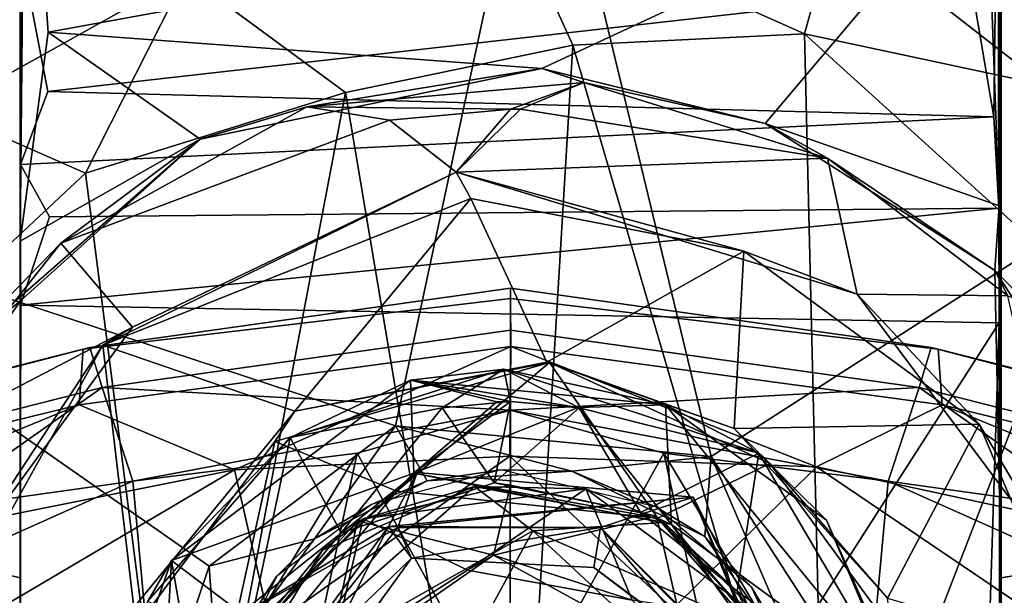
# Model space of a CAD drawing. Header units: millimetres. Extents: x -320 to 320, y -487 to 330.
# Tile 135 of 188: x -9 to 9, y 284 to 295. Entities that reach past the tile are written whole.
import ezdxf

# ---------------------------------------------------------------- set-up
doc = ezdxf.new("R2010")
doc.units = ezdxf.units.MM
doc.layers.add('Layer 01', color=7, linetype='Continuous', true_color=0x000000)

msp = doc.modelspace()

# ---------------------------------------------------------------- linework, layer by layer
at = {"layer": 'Layer 01'}
for points in [[(-8.799, 290.628, 58.563), (-8.787, 317.685, 53.885), (-8.797, 328.489, 37.685), (-8.788, 310.402, 30.015)], [(8.799, 272.178, 42.584), (8.786, 309.842, 30.032), (8.799, 328.528, 37.706), (8.8, 284.585, 57.175)], [(8.799, 328.528, 37.706), (8.79, 314.241, 56.158), (8.8, 284.585, 57.175)], [(-8.787, 317.685, 53.885), (-8.799, 290.628, 58.563), (-8.783, 312.651, 57.007)], [(8.79, 314.241, 56.158), (8.733, 303.372, 59.761), (8.764, 291.261, 58.745)], [(8.79, 314.241, 56.158), (8.764, 291.261, 58.745), (8.8, 284.585, 57.175)], [(-8.799, 290.628, 58.563), (-8.707, 300.121, 60.03), (-8.783, 312.651, 57.007)], [(-8.799, 290.628, 58.563), (-8.788, 310.402, 30.015), (-8.796, 308.218, 29.479)], [(8.799, 272.178, 42.584), (8.783, 307.75, 28.989), (8.786, 309.842, 30.032)], [(-8.796, 308.218, 29.479), (-8.794, 289.478, 30.034), (-8.799, 290.628, 58.563)], [(-8.794, 289.478, 30.034), (-8.796, 308.218, 29.479), (-8.79, 292.006, 27.29)], [(-8.79, 292.006, 27.29), (-8.796, 308.218, 29.479), (-8.783, 304.943, 24.099)], [(8.792, 306.296, 25.815), (8.783, 307.75, 28.989), (8.799, 272.178, 42.584)], [(8.792, 306.296, 25.815), (8.799, 272.178, 42.584), (8.796, 304.594, 23.829)], [(-8.79, 292.006, 27.29), (-8.783, 304.943, 24.099), (-8.754, 295.69, 22.917)], [(8.796, 304.594, 23.829), (8.762, 291.222, 29.006), (8.743, 298.579, 21.946)], [(8.762, 291.222, 29.006), (8.796, 304.594, 23.829), (8.765, 289.163, 30.015)], [(8.796, 304.594, 23.829), (8.799, 272.178, 42.584), (8.765, 289.163, 30.015)], [(8.541, 297.45, 59.99), (8.764, 291.261, 58.745), (8.733, 303.372, 59.761)], [(-8.707, 300.121, 60.03), (-8.799, 290.628, 58.563), (-8.293, 294.382, 59.556)], [(-8.707, 300.121, 60.03), (-8.293, 294.382, 59.556), (8.541, 297.45, 59.99)], [(0.538, 299.465, 66.501), (-2.067, 287.313, 66.499), (-15.177, 291.63, 66.497), (-7.089, 297.921, 66.489)], [(3.6, 286.763, 66.499), (-2.067, 287.313, 66.499), (0.538, 299.465, 66.501)], [(13.61, 293.205, 66.499), (3.6, 286.763, 66.499), (0.538, 299.465, 66.501), (8.281, 297.332, 66.492)], [(-15.067, 292.786, 70.27), (-10.645, 296.737, 72.248), (-5.713, 299.231, 69.393)], [(-15.067, 292.786, 70.27), (-5.713, 299.231, 69.393), (-11.278, 296.571, 67.485)], [(10.645, 296.737, 72.248), (15.363, 292.53, 70.351), (5.954, 299.169, 69.459)], [(10.441, 297.22, 67.396), (5.954, 299.169, 69.459), (15.363, 292.53, 70.351)], [(8.274, 295.195, 23.233), (8.743, 298.579, 21.946), (8.673, 292.864, 25.451)], [(8.673, 292.864, 25.451), (8.743, 298.579, 21.946), (8.762, 291.222, 29.006)], [(-7.089, 297.921, 66.489), (-15.177, 291.63, 66.497), (-11.278, 296.571, 67.485)], [(0.56, 293.731, 59.503), (8.541, 297.45, 59.99), (-8.293, 294.382, 59.556)], [(8.541, 297.45, 59.99), (0.56, 293.731, 59.503), (4.567, 292.74, 59.375)], [(8.541, 297.45, 59.99), (4.567, 292.74, 59.375), (8.764, 291.261, 58.745)], [(13.61, 293.205, 66.499), (8.281, 297.332, 66.492), (10.441, 297.22, 67.396)], [(1.119, 294.147, 97.862), (-0.06, 296.741, 96.282), (-5.825, 295.411, 96.31), (-2.961, 293.301, 97.989)], [(5.274, 294.354, 97.167), (5.829, 296.363, 94.944), (-0.06, 296.741, 96.282)], [(1.119, 294.147, 97.862), (5.274, 294.354, 97.167), (-0.06, 296.741, 96.282)], [(5.274, 294.354, 97.167), (9.586, 293.43, 95.969), (5.829, 296.363, 94.944)], [(9.586, 293.43, 95.969), (10.34, 294.623, 93.27), (5.829, 296.363, 94.944)], [(-11.397, 293.704, 93.116), (-8.347, 295.845, 93.269), (-10.118, 296.116, 83.34), (-13.27, 293.475, 83.624)], [(-11.397, 293.704, 93.116), (-10.186, 292.974, 95.969), (-8.347, 295.845, 93.269)], [(-8.347, 295.845, 93.269), (-10.186, 292.974, 95.969), (-5.825, 295.411, 96.31)], [(-8.754, 295.69, 22.917), (-8.303, 293.316, 24.85), (-8.79, 292.006, 27.29)], [(-8.303, 293.316, 24.85), (-8.754, 295.69, 22.917), (8.274, 295.195, 23.233)], [(-7.628, 291.852, 97.601), (-5.825, 295.411, 96.31), (-10.186, 292.974, 95.969)], [(-5.825, 295.411, 96.31), (-7.628, 291.852, 97.601), (-2.961, 293.301, 97.989)], [(-8.303, 293.316, 24.85), (8.274, 295.195, 23.233), (8.673, 292.864, 25.451)], [(-8.799, 290.628, 58.563), (-5.569, 292.458, 59.236), (-8.293, 294.382, 59.556)], [(-8.293, 294.382, 59.556), (-5.569, 292.458, 59.236), (0.56, 293.731, 59.503)], [(5.653, 278.641, 102.805), (5.274, 294.354, 97.167), (1.119, 294.147, 97.862)], [(5.653, 278.641, 102.805), (10.051, 290.018, 97.568), (5.274, 294.354, 97.167)], [(9.586, 293.43, 95.969), (5.274, 294.354, 97.167), (10.051, 290.018, 97.568)], [(-2.961, 293.301, 97.989), (0.006, 275.684, 104.405), (1.119, 294.147, 97.862)], [(0.006, 275.684, 104.405), (5.653, 278.641, 102.805), (1.119, 294.147, 97.862)], [(-3.656, 293.041, 62.421), (0.56, 293.731, 59.503), (-5.569, 292.458, 59.236)], [(-3.656, 293.041, 62.421), (1.313, 293.48, 62.797), (0.56, 293.731, 59.503)], [(1.313, 293.48, 62.797), (4.567, 292.74, 59.375), (0.56, 293.731, 59.503)], [(0, 293, 62.999), (1.313, 293.48, 62.797), (-3.656, 293.041, 62.421)], [(0, 293, 62.999), (0.179, 292.999, 62.999), (1.313, 293.48, 62.797)], [(5.688, 292.119, 62.919), (1.313, 293.48, 62.797), (0.179, 292.999, 62.999)], [(1.313, 293.48, 62.797), (5.688, 292.119, 62.919), (4.567, 292.74, 59.375)], [(-8.79, 292.006, 27.29), (-8.303, 293.316, 24.85), (8.673, 292.864, 25.451)], [(-2.961, 293.301, 97.989), (-7.628, 291.852, 97.601), (-5.86, 278.071, 102.946)], [(0.006, 275.684, 104.405), (-2.961, 293.301, 97.989), (-5.86, 278.071, 102.946)], [(16.988, 287.716, 66.498), (6.426, 282.376, 66.499), (3.6, 286.763, 66.499), (13.61, 293.205, 66.499)], [(-12.098, 287.663, 97.648), (-7.628, 291.852, 97.601), (-10.186, 292.974, 95.969)], [(-3.656, 293.041, 62.421), (-5.569, 292.458, 59.236), (-8.068, 290.596, 62.898)], [(-3.656, 293.041, 62.421), (-8.068, 290.596, 62.898), (-2.172, 292.802, 62.999)], [(-2.172, 292.802, 62.999), (0, 293, 62.999), (-3.656, 293.041, 62.421)], [(0, 293, 62.999), (0, 293, 62.999), (-2.172, 292.802, 62.999)], [(0, 293, 62.999), (-2.172, 292.802, 62.999), (-0.978, 291.87, 63.005)], [(0.179, 292.999, 62.999), (0, 293, 62.999), (-0.978, 291.87, 63.005)], [(5.688, 292.119, 62.919), (0.179, 292.999, 62.999), (-0.978, 291.87, 63.005)], [(0.179, 292.999, 62.999), (0, 293, 62.999), (0, 293, 62.999)], [(-8.79, 292.006, 27.29), (8.673, 292.864, 25.451), (8.762, 291.222, 29.006), (-8.272, 291.068, 29.112)], [(-0.978, 291.87, 63.005), (-2.172, 292.802, 62.999), (-8.068, 290.596, 62.898), (-6.78, 289.087, 63)], [(4.567, 292.74, 59.375), (5.688, 292.119, 62.919), (8.686, 290.101, 59.396)], [(8.764, 291.261, 58.745), (4.567, 292.74, 59.375), (8.686, 290.101, 59.396)], [(-8.784, 289.563, 59.345), (-10.168, 288.431, 59.466), (-5.569, 292.458, 59.236)], [(-8.068, 290.596, 62.898), (-5.569, 292.458, 59.236), (-10.168, 288.431, 59.466)], [(-5.569, 292.458, 59.236), (-8.799, 290.628, 58.563), (-8.784, 289.563, 59.345)], [(-8.272, 291.068, 29.112), (-8.794, 289.478, 30.034), (-8.79, 292.006, 27.29)], [(-0.978, 291.87, 63.005), (6.22, 289.679, 62.998), (5.688, 292.119, 62.919)], [(8.922, 289.645, 62.916), (8.686, 290.101, 59.396), (5.688, 292.119, 62.919)], [(8.922, 289.645, 62.916), (5.688, 292.119, 62.919), (6.22, 289.679, 62.998)], [(-5.86, 278.071, 102.946), (-7.628, 291.852, 97.601), (-12.098, 287.663, 97.648)], [(-0.714, 291.395, 62.106), (-0.978, 291.87, 63.005), (-7.313, 288.763, 61.371)], [(-0.978, 291.87, 63.005), (-6.78, 289.087, 63), (-7.313, 288.763, 61.371)], [(-0.978, 291.87, 63.005), (-0.714, 291.395, 62.106), (4.187, 290.45, 61.847)], [(4.187, 290.45, 61.847), (6.22, 289.679, 62.998), (-0.978, 291.87, 63.005)], [(-5.41, 284.791, 66.499), (-6.578, 281.307, 66.499), (-18.303, 283.089, 66.5), (-15.177, 291.63, 66.497)], [(-5.41, 284.791, 66.499), (-15.177, 291.63, 66.497), (-2.067, 287.313, 66.499)], [(-7.313, 288.763, 61.371), (-3.87, 287.576, 60.869), (-0.714, 291.395, 62.106)], [(-0.714, 291.395, 62.106), (-3.87, 287.576, 60.869), (0.651, 288.455, 61.181)], [(0.651, 288.455, 61.181), (4.187, 290.45, 61.847), (-0.714, 291.395, 62.106)], [(-8.794, 289.478, 30.034), (-8.272, 291.068, 29.112), (8.762, 291.222, 29.006)], [(8.762, 291.222, 29.006), (8.765, 289.163, 30.015), (-8.794, 289.478, 30.034)], [(8.764, 291.261, 58.745), (8.686, 290.101, 59.396), (8.8, 284.585, 57.175)], [(-11.021, 286.868, 62.87), (-8.068, 290.596, 62.898), (-10.168, 288.431, 59.466)], [(-8.068, 290.596, 62.898), (-11.021, 286.868, 62.87), (-6.78, 289.087, 63)], [(-8.799, 290.628, 58.563), (-8.793, 272.659, 45.886), (-8.8, 284.585, 57.175)], [(-8.784, 289.563, 59.345), (-8.799, 290.628, 58.563), (-8.8, 284.585, 57.175)], [(-8.799, 290.628, 58.563), (-8.794, 289.478, 30.034), (-8.785, 269.518, 30.031), (-8.797, 272.118, 42.809)], [(-8.799, 290.628, 58.563), (-8.797, 272.118, 42.809), (-8.793, 272.659, 45.886)], [(4.187, 290.45, 61.847), (0.651, 288.455, 61.181), (4.013, 287.266, 60.735)], [(4.187, 290.45, 61.847), (4.013, 287.266, 60.735), (8.408, 287.341, 60.822)], [(6.22, 289.679, 62.998), (4.187, 290.45, 61.847), (8.408, 287.341, 60.822)], [(8.686, 290.101, 59.396), (8.922, 289.645, 62.916), (9.272, 289.509, 59.695)], [(11.941, 285.112, 57.594), (8.686, 290.101, 59.396), (9.272, 289.509, 59.695)], [(11.941, 285.112, 57.594), (8.8, 284.585, 57.175), (8.686, 290.101, 59.396)], [(10.29, 277.41, 101.775), (13.744, 282.197, 98.764), (10.051, 290.018, 97.568), (5.653, 278.641, 102.805)], [(-7.667, 288.69, 336.835), (-7.549, 288.721, 346.271), (0, 289.783, 343.711), (0, 289.601, 335.815)], [(-7.549, 288.721, 346.271), (-7.328, 288.004, 354.819), (0, 289.028, 352.939), (0, 289.783, 343.711)], [(0, 289.028, 352.939), (7.328, 288.004, 354.818), (7.549, 288.721, 346.271), (0, 289.783, 343.711)], [(7.669, 288.69, 336.836), (0, 289.601, 335.815), (0, 289.783, 343.711), (7.549, 288.721, 346.271)], [(-11.78, 285.307, 57.675), (-10.168, 288.431, 59.466), (-8.784, 289.563, 59.345)], [(-8.784, 289.563, 59.345), (-8.8, 284.585, 57.175), (-11.78, 285.307, 57.675)], [(0.006, 288.74, 330.123), (-7.741, 287.687, 330.593), (-7.667, 288.69, 336.835), (0, 289.601, 335.815)], [(7.669, 288.69, 336.836), (7.741, 287.687, 330.593), (0.006, 288.74, 330.123), (0, 289.601, 335.815)], [(10.062, 284.537, 63.014), (8.922, 289.645, 62.916), (6.22, 289.679, 62.998)], [(10.062, 284.537, 63.014), (6.22, 289.679, 62.998), (8.408, 287.341, 60.822)], [(8.765, 289.163, 30.015), (-4.05, 269.167, 29.997), (-8.785, 269.518, 30.031), (-8.794, 289.478, 30.034)], [(-10.034, 284.626, 62.993), (-6.78, 289.087, 63), (-11.021, 286.868, 62.87)], [(-6.78, 289.087, 63), (-10.034, 284.626, 62.993), (-7.313, 288.763, 61.371)], [(0, 287.595, 364.416), (0, 289.028, 352.939), (-7.328, 288.004, 354.819)], [(8.765, 289.163, 30.015), (8.177, 270.72, 29.98), (-4.05, 269.167, 29.997)], [(7.328, 288.004, 354.818), (0, 289.028, 352.939), (0, 287.595, 364.416)], [(8.794, 269.457, 30.541), (8.177, 270.72, 29.98), (8.765, 289.163, 30.015)], [(8.799, 272.178, 42.584), (8.794, 269.457, 30.541), (8.765, 289.163, 30.015)], [(-7.549, 288.721, 346.271), (-7.667, 288.69, 336.835), (-15.903, 286.599, 337.755), (-15.447, 286.668, 346.741)], [(-7.667, 288.69, 336.835), (-7.741, 287.687, 330.593), (-15.785, 285.722, 331.271), (-15.903, 286.599, 337.755)], [(-7.328, 288.004, 354.819), (-7.549, 288.721, 346.271), (-15.447, 286.668, 346.741), (-15.269, 285.981, 354.848)], [(-7.313, 288.763, 61.371), (-10.034, 284.626, 62.993), (-10.006, 283.911, 59.294)], [(-10.006, 283.911, 59.294), (-6.76, 284.051, 59.236), (-7.313, 288.763, 61.371)], [(-7.741, 287.687, 330.593), (0.006, 288.74, 330.123), (-4.953, 286.524, 325.499)], [(-7.313, 288.763, 61.371), (-6.76, 284.051, 59.236), (-3.87, 287.576, 60.869)], [(0.006, 288.74, 330.123), (-0.013, 286.769, 325.113), (-4.953, 286.524, 325.499)], [(5.491, 286.576, 325.904), (-0.013, 286.769, 325.113), (0.006, 288.74, 330.123)], [(7.741, 287.687, 330.593), (5.491, 286.576, 325.904), (0.006, 288.74, 330.123)], [(7.328, 288.004, 354.818), (15.269, 285.981, 354.847), (15.448, 286.668, 346.74), (7.549, 288.721, 346.271)], [(7.549, 288.721, 346.271), (15.448, 286.668, 346.74), (15.903, 286.599, 337.755), (7.669, 288.69, 336.836)], [(7.669, 288.69, 336.836), (15.903, 286.599, 337.755), (15.785, 285.722, 331.271), (7.741, 287.687, 330.593)], [(-4.227, 287.029, 63), (-2.04, 286.142, 63.015), (0.699, 288.451, 62.993)], [(-3.87, 287.576, 60.869), (-4.227, 287.029, 63), (0.699, 288.451, 62.993)], [(-1.796, 288.131, 64.787), (-3.952, 287.104, 66.356), (-0.12, 288.332, 66.048)], [(-0.12, 288.332, 66.048), (-3.952, 287.104, 66.356), (-1.228, 287.637, 66.499)], [(0.699, 288.451, 62.993), (0.651, 288.455, 61.181), (-3.87, 287.576, 60.869)], [(0.699, 288.451, 62.993), (-2.04, 286.142, 63.015), (2.642, 285.652, 62.998)], [(-0.12, 288.332, 66.048), (2.778, 287.689, 64.633), (-1.796, 288.131, 64.787)], [(-0.12, 288.332, 66.048), (-1.228, 287.637, 66.499), (0, 287.75, 66.499)], [(4.454, 286.824, 66.391), (-0.12, 288.332, 66.048), (1.228, 287.637, 66.499)], [(0, 287.75, 66.499), (1.228, 287.637, 66.499), (-0.12, 288.332, 66.048)], [(2.778, 287.689, 64.633), (-0.12, 288.332, 66.048), (4.454, 286.824, 66.391)], [(0.651, 288.455, 61.181), (0.699, 288.451, 62.993), (4.013, 287.266, 60.735)], [(2.642, 285.652, 62.998), (4.651, 286.639, 63), (0.699, 288.451, 62.993)], [(4.651, 286.639, 63), (4.013, 287.266, 60.735), (0.699, 288.451, 62.993)], [(-6.081, 284.892, 64.502), (-1.796, 288.131, 64.787), (-1.737, 286.465, 64.488)], [(-1.796, 288.131, 64.787), (-6.081, 284.892, 64.502), (-3.952, 287.104, 66.356)], [(-1.796, 288.131, 64.787), (2.778, 287.689, 64.633), (1.212, 287.64, 64.499)], [(1.212, 287.64, 64.499), (0, 287.75, 64.499), (-1.796, 288.131, 64.787)], [(0, 287.75, 64.499), (-0.246, 287.746, 64.499), (-1.796, 288.131, 64.787)], [(-0.246, 287.746, 64.499), (-1.737, 286.465, 64.488), (-1.796, 288.131, 64.787)], [(-7.328, 288.004, 354.819), (-15.269, 285.981, 354.848), (-10.447, 285.804, 367.29)], [(-10.447, 285.804, 367.29), (-6.774, 286.318, 369.504), (-7.328, 288.004, 354.819)], [(-6.774, 286.318, 369.504), (0, 287.595, 364.416), (-7.328, 288.004, 354.819)], [(7.328, 288.004, 354.818), (0, 287.595, 364.416), (6.774, 286.318, 369.504)], [(10.448, 285.804, 367.289), (7.328, 288.004, 354.818), (6.774, 286.318, 369.504)], [(15.269, 285.981, 354.847), (7.328, 288.004, 354.818), (10.448, 285.804, 367.289)], [(-15.919, 284.318, 327.061), (-15.785, 285.722, 331.271), (-7.741, 287.687, 330.593)], [(-15.919, 284.318, 327.061), (-7.741, 287.687, 330.593), (-4.953, 286.524, 325.499)], [(-12.098, 287.663, 97.648), (-10.23, 277.591, 101.734), (-5.86, 278.071, 102.946)], [(0, 287.595, 364.416), (-6.774, 286.318, 369.504), (-2.753, 286.82, 369.727)], [(-3.952, 287.104, 66.356), (-3.041, 285.393, 66.485), (-1.228, 287.637, 66.499)], [(-0.296, 286.29, 66.52), (-1.228, 287.637, 66.499), (-3.041, 285.393, 66.485)], [(0, 287.595, 364.416), (-2.753, 286.82, 369.727), (-0.011, 281.827, 409.988)], [(0, 287.75, 64.499), (1.212, 287.64, 64.499), (-1.737, 286.465, 64.488)], [(-0.246, 287.746, 64.499), (0, 287.75, 64.499), (-1.737, 286.465, 64.488)], [(2.89, 285.539, 64.493), (-1.737, 286.465, 64.488), (1.212, 287.64, 64.499)], [(-1.228, 287.637, 66.499), (0, 287.75, 66.499), (0, 287.75, 66.499)], [(-1.228, 287.637, 66.499), (-0.296, 286.29, 66.52), (0, 287.75, 66.499)], [(-0.296, 286.29, 66.52), (1.228, 287.637, 66.499), (0, 287.75, 66.499)], [(1.228, 287.637, 66.499), (-0.296, 286.29, 66.52), (2.332, 285.756, 66.499)], [(0, 287.75, 64.499), (0, 287.75, 64.499), (-0.246, 287.746, 64.499)], [(-0.011, 281.827, 409.988), (2.752, 286.82, 369.725), (0, 287.595, 364.416)], [(0, 287.75, 64.499), (1.212, 287.64, 64.499), (0, 287.75, 64.499)], [(0, 287.75, 66.499), (0, 287.75, 66.499), (1.228, 287.637, 66.499)], [(2.752, 286.82, 369.725), (6.774, 286.318, 369.504), (0, 287.595, 364.416)], [(1.212, 287.64, 64.499), (2.778, 287.689, 64.633), (2.89, 285.539, 64.493)], [(1.228, 287.637, 66.499), (2.332, 285.756, 66.499), (4.454, 286.824, 66.391)], [(6.967, 282.555, 64.479), (2.89, 285.539, 64.493), (2.778, 287.689, 64.633)], [(6.967, 282.555, 64.479), (2.778, 287.689, 64.633), (5.668, 285.616, 65.053)], [(5.668, 285.616, 65.053), (2.778, 287.689, 64.633), (4.454, 286.824, 66.391)], [(15.919, 284.318, 327.061), (5.491, 286.576, 325.904), (7.741, 287.687, 330.593)], [(6.048, 278.21, 66.499), (6.426, 282.376, 66.499), (16.988, 287.716, 66.498), (18.214, 280.87, 66.5)], [(15.919, 284.318, 327.061), (7.741, 287.687, 330.593), (15.785, 285.722, 331.271)], [(-7.227, 283.024, 63.002), (-4.227, 287.029, 63), (-3.87, 287.576, 60.869), (-6.76, 284.051, 59.236)], [(-3.517, 285.281, 67.487), (-5.41, 284.791, 66.499), (-2.067, 287.313, 66.499)], [(-3.517, 285.281, 67.487), (-2.067, 287.313, 66.499), (-1.495, 286.322, 67.482)], [(1.097, 286.496, 67.527), (-2.067, 287.313, 66.499), (3.6, 286.763, 66.499)], [(-1.495, 286.322, 67.482), (-2.067, 287.313, 66.499), (1.097, 286.496, 67.527)], [(6.76, 284.219, 59.351), (8.408, 287.341, 60.822), (4.013, 287.266, 60.735)], [(4.013, 287.266, 60.735), (4.651, 286.639, 63), (6.76, 284.219, 59.351)], [(8.408, 287.341, 60.822), (6.76, 284.219, 59.351), (10.143, 283.22, 58.932)], [(8.408, 287.341, 60.822), (10.143, 283.22, 58.932), (10.062, 284.537, 63.014)], [(-6.081, 284.892, 64.502), (-6.505, 284.164, 66.426), (-3.952, 287.104, 66.356)], [(-6.505, 284.164, 66.426), (-4.756, 283.323, 66.502), (-3.952, 287.104, 66.356)], [(-4.756, 283.323, 66.502), (-3.041, 285.393, 66.485), (-3.952, 287.104, 66.356)], [(-7.227, 283.024, 63.002), (-5.286, 282.21, 62.992), (-4.227, 287.029, 63)], [(-4.227, 287.029, 63), (-5.286, 282.21, 62.992), (-2.04, 286.142, 63.015)], [(-2.753, 286.82, 369.727), (-6.774, 286.318, 369.504), (-6.287, 280.971, 412.701)], [(-2.753, 286.82, 369.727), (-6.287, 280.971, 412.701), (-3.892, 281.489, 411.16)], [(-0.013, 286.769, 325.113), (-4.307, 283.706, 321.383), (-4.953, 286.524, 325.499)], [(-4.307, 283.706, 321.383), (-0.013, 286.769, 325.113), (2.913, 284.027, 321.479)], [(-3.892, 281.489, 411.16), (-0.011, 281.827, 409.988), (-2.753, 286.82, 369.727)], [(5.491, 286.576, 325.904), (2.913, 284.027, 321.479), (-0.013, 286.769, 325.113)], [(3.912, 281.495, 411.123), (2.752, 286.82, 369.725), (-0.011, 281.827, 409.988)], [(1.097, 286.496, 67.527), (3.6, 286.763, 66.499), (3.487, 285.325, 67.468)], [(4.067, 284.344, 66.499), (4.454, 286.824, 66.391), (2.332, 285.756, 66.499)], [(2.752, 286.82, 369.725), (3.912, 281.495, 411.123), (6.281, 280.928, 413.057)], [(2.752, 286.82, 369.725), (6.281, 280.928, 413.057), (6.774, 286.318, 369.504)], [(3.6, 286.763, 66.499), (5.382, 282.633, 67.596), (3.487, 285.325, 67.468)], [(5.382, 282.633, 67.596), (3.6, 286.763, 66.499), (6.426, 282.376, 66.499)], [(4.454, 286.824, 66.391), (4.067, 284.344, 66.499), (7.255, 282.052, 66.398)], [(5.668, 285.616, 65.053), (4.454, 286.824, 66.391), (7.255, 282.052, 66.398)], [(5.199, 282.679, 63.016), (6.838, 283.642, 62.997), (4.651, 286.639, 63), (2.642, 285.652, 62.998)], [(9.957, 283.547, 322.848), (2.913, 284.027, 321.479), (5.491, 286.576, 325.904)], [(4.651, 286.639, 63), (6.838, 283.642, 62.997), (6.76, 284.219, 59.351)], [(9.957, 283.547, 322.848), (5.491, 286.576, 325.904), (15.919, 284.318, 327.061)], [(-4.953, 286.524, 325.499), (-9.935, 283.581, 322.89), (-15.919, 284.318, 327.061)], [(-9.935, 283.581, 322.89), (-4.953, 286.524, 325.499), (-4.307, 283.706, 321.383)], [(-1.737, 286.465, 64.488), (-4.582, 283.754, 64.498), (-6.081, 284.892, 64.502)], [(-2.187, 285.505, 83.005), (-1.678, 286.477, 82.29), (-5.045, 283.789, 82.297)], [(-2.022, 285.489, 81.505), (-5.045, 283.789, 82.297), (-1.678, 286.477, 82.29)], [(-2.04, 286.142, 63.015), (-4.582, 283.754, 64.498), (-1.737, 286.465, 64.488)], [(-2.494, 285.902, 74.667), (-1.495, 286.322, 67.482), (-0.172, 286.52, 74.536)], [(-2.187, 285.505, 83.005), (3.276, 286.032, 82.307), (-1.678, 286.477, 82.29)], [(-1.737, 286.465, 64.488), (2.642, 285.652, 62.998), (-2.04, 286.142, 63.015)], [(-2.022, 285.489, 81.505), (-1.678, 286.477, 82.29), (3.276, 286.032, 82.307)], [(-1.737, 286.465, 64.488), (2.89, 285.539, 64.493), (2.642, 285.652, 62.998)], [(-0.172, 286.52, 74.536), (-1.495, 286.322, 67.482), (1.097, 286.496, 67.527)], [(2.606, 285.859, 74.676), (-0.172, 286.52, 74.536), (1.097, 286.496, 67.527)], [(1.097, 286.496, 67.527), (3.487, 285.325, 67.468), (2.606, 285.859, 74.676)], [(-13.213, 283.437, 379.855), (-6.287, 280.971, 412.701), (-6.774, 286.318, 369.504)], [(-10.447, 285.804, 367.29), (-13.213, 283.437, 379.855), (-6.774, 286.318, 369.504)], [(-5.086, 282.309, 88.974), (-0.648, 286.225, 88.796), (-3.377, 285.079, 87.903)], [(-0.648, 286.225, 88.796), (-5.086, 282.309, 88.974), (0.402, 285.428, 89.555)], [(-2.494, 285.902, 74.667), (-3.517, 285.281, 67.487), (-1.495, 286.322, 67.482)], [(-2.647, 285.643, 83.498), (-3.377, 285.079, 87.903), (-0.648, 286.225, 88.796)], [(-2.746, 285.606, 81.198), (0, 286.25, 81.199), (-0.296, 286.29, 66.52), (-3.041, 285.393, 66.485)], [(-2.746, 285.606, 81.198), (-0.307, 284.992, 81.19), (0, 286.25, 81.199)], [(-0.648, 286.225, 88.796), (1.352, 286.183, 83.472), (-2.647, 285.643, 83.498)], [(1.352, 286.183, 83.472), (-0.77, 284.719, 83.502), (-2.647, 285.643, 83.498)], [(2.182, 284.18, 83.508), (-0.77, 284.719, 83.502), (1.352, 286.183, 83.472)], [(2.754, 285.579, 87.925), (1.352, 286.183, 83.472), (-0.648, 286.225, 88.796)], [(2.754, 285.579, 87.925), (-0.648, 286.225, 88.796), (0.402, 285.428, 89.555)], [(0, 286.25, 81.199), (-0.307, 284.992, 81.19), (2.619, 285.688, 81.199)], [(-0.296, 286.29, 66.52), (0, 286.25, 81.199), (2.619, 285.688, 81.199), (2.332, 285.756, 66.499)], [(4.556, 283.815, 83.501), (1.352, 286.183, 83.472), (2.754, 285.579, 87.925)], [(1.352, 286.183, 83.472), (4.556, 283.815, 83.501), (2.182, 284.18, 83.508)], [(13.213, 283.438, 379.845), (6.774, 286.318, 369.504), (6.281, 280.928, 413.057)], [(13.213, 283.438, 379.845), (10.448, 285.804, 367.289), (6.774, 286.318, 369.504)], [(-2.04, 286.142, 63.015), (-5.286, 282.21, 62.992), (-4.582, 283.754, 64.498)], [(3.276, 286.032, 82.307), (-2.187, 285.505, 83.005), (1.613, 285.489, 83.058)], [(1.612, 285.487, 81.559), (-2.022, 285.489, 81.505), (3.276, 286.032, 82.307)], [(3.276, 286.032, 82.307), (4.855, 282.176, 81.553), (1.612, 285.487, 81.559)], [(1.613, 285.489, 83.058), (4.943, 282.149, 83.091), (3.276, 286.032, 82.307)], [(5.809, 281.022, 82.296), (3.276, 286.032, 82.307), (4.943, 282.149, 83.091)], [(4.855, 282.176, 81.553), (3.276, 286.032, 82.307), (5.809, 281.022, 82.296)], [(-2.494, 285.902, 74.667), (-4.197, 284.605, 74.954), (-3.517, 285.281, 67.487)], [(3.487, 285.325, 67.468), (4.324, 284.414, 74.995), (2.606, 285.859, 74.676)], [(-4.717, 283.433, 83.498), (-3.377, 285.079, 87.903), (-2.647, 285.643, 83.498)], [(-2.647, 285.643, 83.498), (-3.223, 283.152, 83.493), (-4.717, 283.433, 83.498)], [(-0.77, 284.719, 83.502), (-3.223, 283.152, 83.493), (-2.647, 285.643, 83.498)], [(3.227, 283.046, 81.184), (2.619, 285.688, 81.199), (-0.307, 284.992, 81.19)], [(2.332, 285.756, 66.499), (2.619, 285.688, 81.199), (4.067, 284.344, 66.499)], [(2.619, 285.688, 81.199), (4.695, 283.44, 81.201), (4.067, 284.344, 66.499)], [(2.619, 285.688, 81.199), (3.227, 283.046, 81.184), (4.695, 283.44, 81.201)], [(5.199, 282.679, 63.016), (2.642, 285.652, 62.998), (2.89, 285.539, 64.493)], [(-4.774, 281.959, 83.044), (-2.187, 285.505, 83.005), (-5.045, 283.789, 82.297)], [(-2.022, 285.489, 81.505), (-4.742, 282.077, 81.569), (-5.045, 283.789, 82.297)], [(-3.041, 285.393, 66.485), (-4.756, 283.323, 66.502), (-4.782, 283.345, 81.191), (-2.746, 285.606, 81.198)], [(-3.341, 282.875, 81.198), (-2.746, 285.606, 81.198), (-4.782, 283.345, 81.191)], [(-4.044, 281.799, 82.309), (-2.187, 285.505, 83.005), (-4.774, 281.959, 83.044)], [(-1.776, 284.938, 82.348), (-4.742, 282.077, 81.569), (-2.022, 285.489, 81.505)], [(-4.044, 281.799, 82.309), (-1.776, 284.938, 82.348), (-2.187, 285.505, 83.005)], [(-2.746, 285.606, 81.198), (-3.341, 282.875, 81.198), (-0.307, 284.992, 81.19)], [(-2.187, 285.505, 83.005), (-1.776, 284.938, 82.348), (1.613, 285.489, 83.058)], [(-1.776, 284.938, 82.348), (-2.022, 285.489, 81.505), (1.612, 285.487, 81.559)], [(1.491, 284.766, 82.308), (1.613, 285.489, 83.058), (-1.776, 284.938, 82.348)], [(1.612, 285.487, 81.559), (1.491, 284.766, 82.308), (-1.776, 284.938, 82.348)], [(0.402, 285.428, 89.555), (4.546, 283.617, 88.757), (2.754, 285.579, 87.925)], [(4.943, 282.149, 83.091), (1.613, 285.489, 83.058), (1.491, 284.766, 82.308)], [(1.491, 284.766, 82.308), (1.612, 285.487, 81.559), (3.512, 283.265, 82.317)], [(1.612, 285.487, 81.559), (4.855, 282.176, 81.553), (3.512, 283.265, 82.317)], [(4.556, 283.815, 83.501), (2.754, 285.579, 87.925), (4.546, 283.617, 88.757)], [(5.199, 282.679, 63.016), (2.89, 285.539, 64.493), (5.265, 282.23, 64.504)], [(5.265, 282.23, 64.504), (2.89, 285.539, 64.493), (6.967, 282.555, 64.479)], [(5.668, 285.616, 65.053), (7.255, 282.052, 66.398), (6.967, 282.555, 64.479)], [(-11.78, 285.307, 57.675), (-8.8, 284.585, 57.175), (-8.83, 278.548, 53.026)], [(-3.191, 278.85, 89.54), (0.402, 285.428, 89.555), (-5.086, 282.309, 88.974)], [(2.143, 277.677, 89.497), (5.08, 281.076, 89.22), (0.402, 285.428, 89.555), (-3.191, 278.85, 89.54)], [(4.546, 283.617, 88.757), (0.402, 285.428, 89.555), (5.08, 281.076, 89.22)], [(5.382, 282.633, 67.596), (4.324, 284.414, 74.995), (3.487, 285.325, 67.468)], [(-5.274, 282.894, 67.465), (-5.41, 284.791, 66.499), (-3.517, 285.281, 67.487)], [(-3.517, 285.281, 67.487), (-4.197, 284.605, 74.954), (-5.274, 282.894, 67.465)], [(-4.717, 283.433, 83.498), (-5.086, 282.309, 88.974), (-3.377, 285.079, 87.903)], [(-1.776, 284.938, 82.348), (-4.044, 281.799, 82.309), (-4.742, 282.077, 81.569)], [(-3.223, 283.152, 83.493), (-0.77, 284.719, 83.502), (-0.307, 284.992, 81.19), (-3.341, 282.875, 81.198)], [(-0.307, 284.992, 81.19), (-0.77, 284.719, 83.502), (2.182, 284.18, 83.508)], [(3.227, 283.046, 81.184), (-0.307, 284.992, 81.19), (2.182, 284.18, 83.508)], [(11.941, 285.112, 57.594), (12.469, 279.436, 53.88), (8.786, 278.699, 53.126), (8.8, 284.585, 57.175)], [(-6.081, 284.892, 64.502), (-6.476, 277.806, 64.587), (-7.472, 280.978, 65.462)], [(-6.081, 284.892, 64.502), (-7.472, 280.978, 65.462), (-6.505, 284.164, 66.426)], [(-5.274, 282.894, 67.465), (-6.578, 281.307, 66.499), (-5.41, 284.791, 66.499)], [(-6.081, 284.892, 64.502), (-5.172, 279.623, 64.531), (-6.476, 277.806, 64.587)], [(-4.582, 283.754, 64.498), (-5.172, 279.623, 64.531), (-6.081, 284.892, 64.502)], [(4.943, 282.149, 83.091), (1.491, 284.766, 82.308), (3.512, 283.265, 82.317)], [(-8.793, 272.659, 45.886), (-8.83, 278.548, 53.026), (-8.8, 284.585, 57.175)], [(-4.197, 284.605, 74.954), (-5.474, 281.998, 75.522), (-5.274, 282.894, 67.465)], [(8.8, 284.585, 57.175), (8.783, 272.713, 45.823), (8.799, 272.178, 42.584)], [(8.8, 284.585, 57.175), (8.786, 278.699, 53.126), (8.783, 272.713, 45.823)], [(5.512, 281.867, 75.546), (4.324, 284.414, 74.995), (5.382, 282.633, 67.596)], [(4.695, 283.44, 81.201), (5.319, 281.704, 66.509), (4.067, 284.344, 66.499)], [(7.255, 282.052, 66.398), (4.067, 284.344, 66.499), (5.319, 281.704, 66.509)]]:
    msp.add_3dface(points, dxfattribs=at)

doc.saveas('drawing.dxf')
